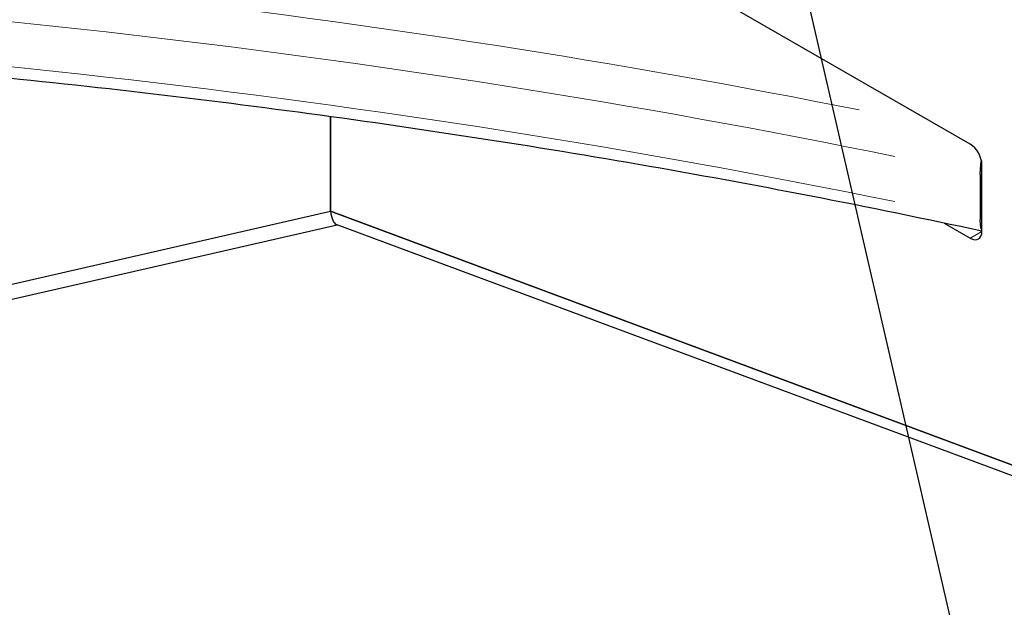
# Model space of a CAD drawing. Header units: millimetres. Extents: x 90 to 4365, y 90 to 3088.
# Tile 4 of 40: x 545 to 705, y 390 to 486. Entities that reach past the tile are written whole.
import ezdxf

# ---------------------------------------------------------------- set-up
doc = ezdxf.new("R2010")
doc.units = ezdxf.units.MM
doc.header["$LTSCALE"] = 15
doc.layers.add('Simbolo (ISO)', color=5, linetype='Continuous', lineweight=25, true_color=0x0000ff)
doc.layers.add('Visibile sottile (ISO)', color=9, linetype='Continuous', lineweight=18, true_color=0x808080)
doc.layers.add('Visibile (ISO)', color=7, linetype='Continuous', lineweight=25)
doc.styles.add('Testo nota (ISO)', font='tahoma.ttf')
doc.dimstyles.new('Default - Metodo 1b (ISO)$7', dxfattribs={"dimscale": 15, "dimtxt": 2, "dimasz": 2.5, "dimexe": 3.175, "dimexo": 0, "dimgap": 0.762, "dimtad": 1, "dimtoh": 1, "dimrnd": 1e-08, "dimtxsty": 'Testo nota (ISO)', "dimcen": 0.09, "dimdle": 10, "dimclrd": 256, "dimclre": 256, "dimclrt": 256, "dimazin": 2, "dimtfac": 1.75, "dimtmove": 0, "dimatfit": 3, "dimfxl": 0, "dimtolj": 1, "dimlwd": -1, "dimlwe": -1, "dimarcsym": 0})

msp = doc.modelspace()

# ---------------------------------------------------------------- linework, layer by layer
at = {"layer": 'Visibile (ISO)'}
for p, q in [((699.88, 465.623), (630.5, 505.576)), ((595.458, 470.115), (595.458, 454.683)), ((595.458, 454.683), (595.458, 470.115)), ((701.79, 451.402), (701.79, 462.316)), ((701.524, 460.69), (701.524, 453.333)), ((405.54, 411.207), (595.458, 454.683)), ((405.569, 411.213), (595.458, 454.683)), ((739.819, 400.982), (595.458, 454.683)), ((595.458, 454.683), (739.819, 400.982)), ((405.45, 408.753), (596.537, 452.497)), ((741.002, 398.756), (596.404, 452.546)), ((695.606, 452.755), (699.88, 450.294))]:
    msp.add_line(p, q, dxfattribs=at)
for centre, major_axis, ratio, start_param, end_param in [((699.88, 463.415), (1.347, -2.34), 0.5780931, 0.7873319, 2.3581282), ((596.845, 457.183), (-0.306, -4.666), 0.31307, 5.2982478, 6.1898325), ((699.88, 452.501), (1.347, -2.34), 0.5780931, 5.4997209, 7.0705172)]:
    msp.add_ellipse(centre, major_axis=major_axis, ratio=ratio, start_param=start_param, end_param=end_param, dxfattribs=at)
for points, knots in [([(701.79, 451.439), (683.321, 455.415), (664.624, 459.042), (626.787, 465.594), (607.645, 468.517), (569.068, 473.632), (549.632, 475.823), (510.55, 479.465), (490.905, 480.915), (451.49, 483.068), (431.721, 483.771), (411.932, 484.099)], [0.42766305, 0.42766305, 0.42766305, 0.42766305, 0.49327271, 0.49327271, 0.55912116, 0.55912116, 0.62496962, 0.62496962, 0.69081807, 0.69081807, 0.75666652, 0.75666652, 0.75666652, 0.75666652]), ([(701.524, 460.69), (701.524, 460.917), (701.531, 461.18), (701.562, 461.731), (701.586, 462.018), (701.637, 462.517), (701.667, 462.769), (701.703, 463.025)], [1.78125806, 1.78125806, 1.78125806, 1.78125806, 1.89216581, 1.89216581, 2.00307356, 2.00307356, 2.09812701, 2.09812701, 2.09812701, 2.09812701]), ([(701.79, 451.57), (701.766, 451.611), (701.743, 451.659), (701.677, 451.826), (701.641, 451.967), (701.586, 452.268), (701.562, 452.455), (701.531, 452.874), (701.524, 453.106), (701.524, 453.333)], [1.39374128, 1.39374128, 1.39374128, 1.39374128, 1.44827099, 1.44827099, 1.55944256, 1.55944256, 1.67035031, 1.67035031, 1.78125806, 1.78125806, 1.78125806, 1.78125806])]:
    msp.add_open_spline(points, degree=3, knots=knots, dxfattribs=at)
at = {"layer": 'Visibile sottile (ISO)'}
msp.add_line((699.976, 450.349), (701.694, 451.338), dxfattribs=at)
for centre, major_axis, start_param, end_param in [((386.023, -21.017), (-904.5, 0), 4.3793293, 4.6545332), ((386.023, -24.696), (900, 0), 1.2291269, 1.526071), ((386.023, -32.054), (-900, 0), 4.3707195, 4.6676637)]:
    msp.add_ellipse(centre, major_axis=major_axis, ratio=0.5758617, start_param=start_param, end_param=end_param, dxfattribs=at)

# ---------------------------------------------------------------- leaders
at = {"layer": 'Simbolo (ISO)', "annotation_type": 0, "has_hookline": 1, "hookline_direction": 0, "text_width": 388.61}
msp.add_leader([(663.037, 534.065), (735.606, 219.161), (773.106, 219.161)], dimstyle='Default - Metodo 1b (ISO)$7', override={"dimtad": 0}, dxfattribs=at)

doc.saveas('drawing.dxf')
